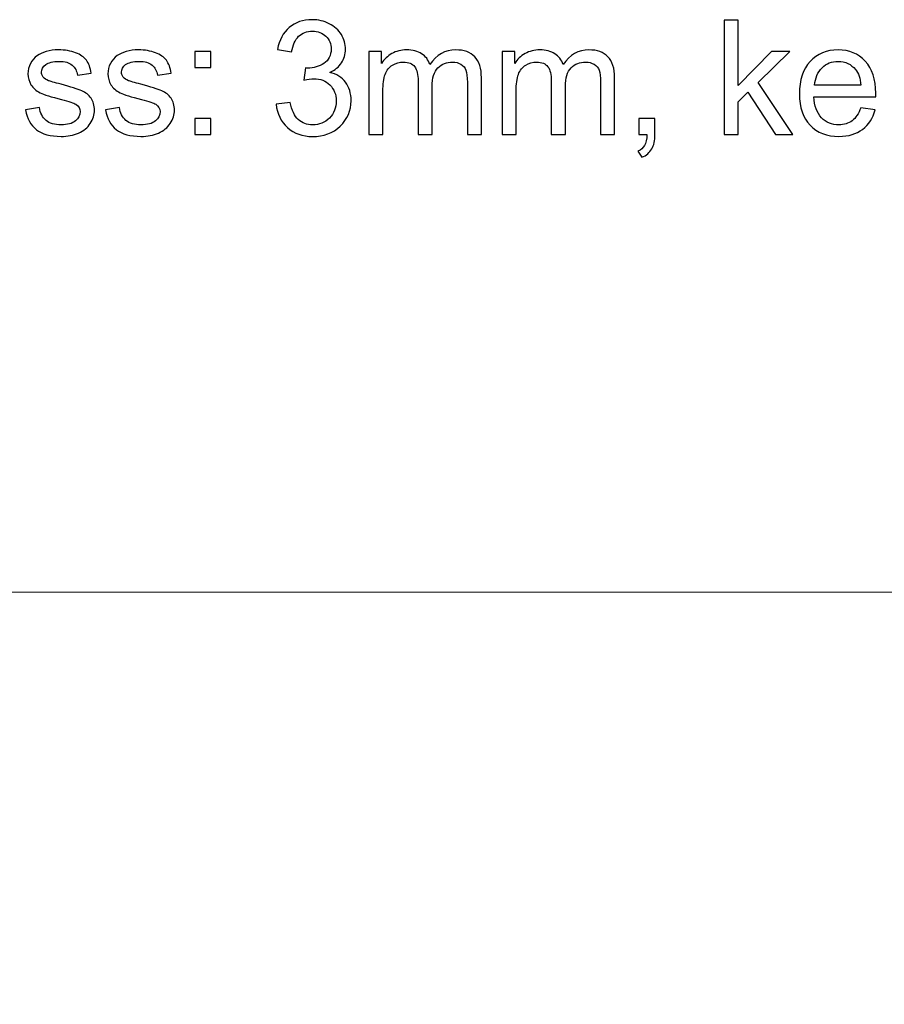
# Model space of a CAD drawing. Header units: millimetres. Extents: x -642 to 704, y -539 to 529.
# Tile 30 of 42: x -81 to -50, y 184 to 219. Entities that reach past the tile are written whole.
import ezdxf

# ---------------------------------------------------------------- set-up
doc = ezdxf.new("R2010")
doc.units = ezdxf.units.MM
doc.header["$MEASUREMENT"] = 0
doc.layers.add('Layer 1', color=7, linetype='Continuous')

msp = doc.modelspace()

# ---------------------------------------------------------------- linework, layer by layer
at = {"layer": 'Layer 1'}
for points, knots in [([(-71.642, 215.6392), (-71.642, 215.6392), (-71.1453, 215.707), (-71.1453, 215.707), (-71.1453, 215.707), (-71.0889, 215.4248), (-70.9929, 215.2216), (-70.8575, 215.0974), (-70.8575, 215.0974), (-70.7163, 214.9732), (-70.5527, 214.9111), (-70.3551, 214.9111), (-70.3551, 214.9111), (-70.118, 214.9111), (-69.9205, 214.9901), (-69.7568, 215.1538), (-69.7568, 215.1538), (-69.5987, 215.3175), (-69.5197, 215.5151), (-69.5197, 215.7578), (-69.5197, 215.7578), (-69.5197, 215.9836), (-69.5931, 216.1698), (-69.7455, 216.3222), (-69.7455, 216.3222), (-69.8923, 216.469), (-70.0785, 216.5424), (-70.3099, 216.5424), (-70.3099, 216.5424), (-70.4059, 216.5424), (-70.5244, 216.5254), (-70.6599, 216.4859), (-70.6599, 216.4859), (-70.6599, 216.4859), (-70.6091, 216.9205), (-70.6091, 216.9205), (-70.6091, 216.9205), (-70.5752, 216.9149), (-70.547, 216.9149), (-70.5244, 216.9149), (-70.5244, 216.9149), (-70.3156, 216.9149), (-70.1237, 216.9713), (-69.9543, 217.0786), (-69.9543, 217.0786), (-69.785, 217.1915), (-69.7003, 217.3608), (-69.7003, 217.5866), (-69.7003, 217.5866), (-69.7003, 217.7728), (-69.7624, 217.9196), (-69.8866, 218.0381), (-69.8866, 218.0381), (-70.0108, 218.1623), (-70.1688, 218.2188), (-70.3607, 218.2188), (-70.3607, 218.2188), (-70.5583, 218.2188), (-70.7163, 218.1567), (-70.8462, 218.0381), (-70.8462, 218.0381), (-70.976, 217.914), (-71.055, 217.7277), (-71.0945, 217.485), (-71.0945, 217.485), (-71.0945, 217.485), (-71.5912, 217.5753), (-71.5912, 217.5753), (-71.5912, 217.5753), (-71.5291, 217.9083), (-71.3937, 218.168), (-71.1792, 218.3486), (-71.1792, 218.3486), (-70.9647, 218.5348), (-70.6938, 218.6252), (-70.372, 218.6252), (-70.372, 218.6252), (-70.1519, 218.6252), (-69.9487, 218.58), (-69.7681, 218.484), (-69.7681, 218.484), (-69.5818, 218.3881), (-69.4351, 218.2583), (-69.3391, 218.1002), (-69.3391, 218.1002), (-69.2431, 217.9365), (-69.1923, 217.7616), (-69.1923, 217.5753), (-69.1923, 217.5753), (-69.1923, 217.406), (-69.2375, 217.2479), (-69.3335, 217.1012), (-69.3335, 217.1012), (-69.4238, 216.96), (-69.5649, 216.8472), (-69.7511, 216.7625), (-69.7511, 216.7625), (-69.5084, 216.706), (-69.3222, 216.5932), (-69.1923, 216.4182), (-69.1923, 216.4182), (-69.0625, 216.2432), (-68.9948, 216.0287), (-68.9948, 215.7634), (-68.9948, 215.7634), (-68.9948, 215.4135), (-69.1246, 215.1143), (-69.3786, 214.866), (-69.3786, 214.866), (-69.6383, 214.6232), (-69.9656, 214.4991), (-70.3551, 214.4991), (-70.3551, 214.4991), (-70.7107, 214.4991), (-71.0042, 214.6063), (-71.2413, 214.8152), (-71.2413, 214.8152), (-71.4727, 215.0296), (-71.6082, 215.3006), (-71.642, 215.6392)], [0, 0, 0, 0, 0.0322581, 0.0322581, 0.0322581, 0.0322581, 0.0645161, 0.0645161, 0.0645161, 0.0645161, 0.0967742, 0.0967742, 0.0967742, 0.0967742, 0.1290323, 0.1290323, 0.1290323, 0.1290323, 0.1612903, 0.1612903, 0.1612903, 0.1612903, 0.1935484, 0.1935484, 0.1935484, 0.1935484, 0.2258065, 0.2258065, 0.2258065, 0.2258065, 0.2580645, 0.2580645, 0.2580645, 0.2580645, 0.2903226, 0.2903226, 0.2903226, 0.2903226, 0.3225806, 0.3225806, 0.3225806, 0.3225806, 0.3548387, 0.3548387, 0.3548387, 0.3548387, 0.3870968, 0.3870968, 0.3870968, 0.3870968, 0.4193548, 0.4193548, 0.4193548, 0.4193548, 0.4516129, 0.4516129, 0.4516129, 0.4516129, 0.483871, 0.483871, 0.483871, 0.483871, 0.516129, 0.516129, 0.516129, 0.516129, 0.5483871, 0.5483871, 0.5483871, 0.5483871, 0.5806452, 0.5806452, 0.5806452, 0.5806452, 0.6129032, 0.6129032, 0.6129032, 0.6129032, 0.6451613, 0.6451613, 0.6451613, 0.6451613, 0.6774194, 0.6774194, 0.6774194, 0.6774194, 0.7096774, 0.7096774, 0.7096774, 0.7096774, 0.7419355, 0.7419355, 0.7419355, 0.7419355, 0.7741935, 0.7741935, 0.7741935, 0.7741935, 0.8064516, 0.8064516, 0.8064516, 0.8064516, 0.8387097, 0.8387097, 0.8387097, 0.8387097, 0.8709677, 0.8709677, 0.8709677, 0.8709677, 0.9032258, 0.9032258, 0.9032258, 0.9032258, 0.9354839, 0.9354839, 0.9354839, 0.9354839, 1, 1, 1, 1]), ([(-55.8263, 214.5668), (-55.8263, 214.5668), (-55.8263, 218.6082), (-55.8263, 218.6082), (-55.8263, 218.6082), (-55.8263, 218.6082), (-55.3296, 218.6082), (-55.3296, 218.6082), (-55.3296, 218.6082), (-55.3296, 218.6082), (-55.3296, 216.3053), (-55.3296, 216.3053), (-55.3296, 216.3053), (-55.3296, 216.3053), (-54.1555, 217.4963), (-54.1555, 217.4963), (-54.1555, 217.4963), (-54.1555, 217.4963), (-53.512, 217.4963), (-53.512, 217.4963), (-53.512, 217.4963), (-53.512, 217.4963), (-54.6296, 216.4069), (-54.6296, 216.4069), (-54.6296, 216.4069), (-54.6296, 216.4069), (-53.3992, 214.5668), (-53.3992, 214.5668), (-53.3992, 214.5668), (-53.3992, 214.5668), (-54.0088, 214.5668), (-54.0088, 214.5668), (-54.0088, 214.5668), (-54.0088, 214.5668), (-54.9852, 216.0626), (-54.9852, 216.0626), (-54.9852, 216.0626), (-54.9852, 216.0626), (-55.3296, 215.7296), (-55.3296, 215.7296), (-55.3296, 215.7296), (-55.3296, 215.7296), (-55.3296, 214.5668), (-55.3296, 214.5668), (-55.3296, 214.5668), (-55.3296, 214.5668), (-55.8263, 214.5668), (-55.8263, 214.5668)], [0, 0, 0, 0, 0.0769231, 0.0769231, 0.0769231, 0.0769231, 0.1538462, 0.1538462, 0.1538462, 0.1538462, 0.2307692, 0.2307692, 0.2307692, 0.2307692, 0.3076923, 0.3076923, 0.3076923, 0.3076923, 0.3846154, 0.3846154, 0.3846154, 0.3846154, 0.4615385, 0.4615385, 0.4615385, 0.4615385, 0.5384615, 0.5384615, 0.5384615, 0.5384615, 0.6153846, 0.6153846, 0.6153846, 0.6153846, 0.6923077, 0.6923077, 0.6923077, 0.6923077, 0.7692308, 0.7692308, 0.7692308, 0.7692308, 0.8461538, 0.8461538, 0.8461538, 0.8461538, 1, 1, 1, 1]), ([(-80.4869, 215.4417), (-80.4869, 215.4417), (-79.9959, 215.5207), (-79.9959, 215.5207), (-79.9959, 215.5207), (-79.9676, 215.3232), (-79.8886, 215.1764), (-79.7644, 215.0692), (-79.7644, 215.0692), (-79.6403, 214.9619), (-79.4596, 214.9111), (-79.2339, 214.9111), (-79.2339, 214.9111), (-79.0081, 214.9111), (-78.8387, 214.9563), (-78.7259, 215.0522), (-78.7259, 215.0522), (-78.6186, 215.1425), (-78.5622, 215.2498), (-78.5622, 215.3796), (-78.5622, 215.3796), (-78.5622, 215.4868), (-78.613, 215.5772), (-78.7089, 215.6392), (-78.7089, 215.6392), (-78.7823, 215.6844), (-78.9516, 215.7408), (-79.2169, 215.8086), (-79.2169, 215.8086), (-79.5838, 215.8989), (-79.8322, 215.9779), (-79.9733, 216.0456), (-79.9733, 216.0456), (-80.1144, 216.1134), (-80.2216, 216.2093), (-80.295, 216.3279), (-80.295, 216.3279), (-80.3627, 216.4408), (-80.4023, 216.5762), (-80.4023, 216.7173), (-80.4023, 216.7173), (-80.4023, 216.8472), (-80.374, 216.9657), (-80.3119, 217.0786), (-80.3119, 217.0786), (-80.2499, 217.1915), (-80.1708, 217.2818), (-80.0692, 217.3552), (-80.0692, 217.3552), (-79.9902, 217.4116), (-79.8886, 217.4624), (-79.7531, 217.5019), (-79.7531, 217.5019), (-79.6177, 217.5414), (-79.4766, 217.5584), (-79.3242, 217.5584), (-79.3242, 217.5584), (-79.0984, 217.5584), (-78.8952, 217.5245), (-78.7202, 217.4568), (-78.7202, 217.4568), (-78.5452, 217.3947), (-78.4211, 217.3044), (-78.3364, 217.1915), (-78.3364, 217.1915), (-78.2574, 217.0786), (-78.1953, 216.9262), (-78.1671, 216.7343), (-78.1671, 216.7343), (-78.1671, 216.7343), (-78.6525, 216.6665), (-78.6525, 216.6665), (-78.6525, 216.6665), (-78.6751, 216.8189), (-78.7371, 216.9375), (-78.8444, 217.0221), (-78.8444, 217.0221), (-78.946, 217.1124), (-79.0984, 217.152), (-79.2903, 217.152), (-79.2903, 217.152), (-79.5161, 217.152), (-79.6798, 217.1124), (-79.7757, 217.0391), (-79.7757, 217.0391), (-79.8717, 216.9657), (-79.9225, 216.8754), (-79.9225, 216.7738), (-79.9225, 216.7738), (-79.9225, 216.7117), (-79.8999, 216.6552), (-79.8604, 216.5988), (-79.8604, 216.5988), (-79.8209, 216.548), (-79.7588, 216.5028), (-79.6741, 216.469), (-79.6741, 216.469), (-79.6233, 216.452), (-79.4766, 216.4069), (-79.2339, 216.3448), (-79.2339, 216.3448), (-78.8839, 216.2488), (-78.6412, 216.1698), (-78.5001, 216.1134), (-78.5001, 216.1134), (-78.359, 216.0513), (-78.2517, 215.9666), (-78.1727, 215.8537), (-78.1727, 215.8537), (-78.0937, 215.7408), (-78.0542, 215.5997), (-78.0542, 215.4304), (-78.0542, 215.4304), (-78.0542, 215.2667), (-78.0993, 215.1087), (-78.2009, 214.9619), (-78.2009, 214.9619), (-78.2969, 214.8152), (-78.4323, 214.7023), (-78.6186, 214.6232), (-78.6186, 214.6232), (-78.7992, 214.5442), (-79.0024, 214.5047), (-79.2339, 214.5047), (-79.2339, 214.5047), (-79.612, 214.5047), (-79.9055, 214.5837), (-80.1031, 214.7418), (-80.1031, 214.7418), (-80.3063, 214.8998), (-80.4305, 215.1312), (-80.4869, 215.4417)], [0, 0, 0, 0, 0.0294118, 0.0294118, 0.0294118, 0.0294118, 0.0588235, 0.0588235, 0.0588235, 0.0588235, 0.0882353, 0.0882353, 0.0882353, 0.0882353, 0.1176471, 0.1176471, 0.1176471, 0.1176471, 0.1470588, 0.1470588, 0.1470588, 0.1470588, 0.1764706, 0.1764706, 0.1764706, 0.1764706, 0.2058824, 0.2058824, 0.2058824, 0.2058824, 0.2352941, 0.2352941, 0.2352941, 0.2352941, 0.2647059, 0.2647059, 0.2647059, 0.2647059, 0.2941176, 0.2941176, 0.2941176, 0.2941176, 0.3235294, 0.3235294, 0.3235294, 0.3235294, 0.3529412, 0.3529412, 0.3529412, 0.3529412, 0.3823529, 0.3823529, 0.3823529, 0.3823529, 0.4117647, 0.4117647, 0.4117647, 0.4117647, 0.4411765, 0.4411765, 0.4411765, 0.4411765, 0.4705882, 0.4705882, 0.4705882, 0.4705882, 0.5, 0.5, 0.5, 0.5, 0.5294118, 0.5294118, 0.5294118, 0.5294118, 0.5588235, 0.5588235, 0.5588235, 0.5588235, 0.5882353, 0.5882353, 0.5882353, 0.5882353, 0.6176471, 0.6176471, 0.6176471, 0.6176471, 0.6470588, 0.6470588, 0.6470588, 0.6470588, 0.6764706, 0.6764706, 0.6764706, 0.6764706, 0.7058824, 0.7058824, 0.7058824, 0.7058824, 0.7352941, 0.7352941, 0.7352941, 0.7352941, 0.7647059, 0.7647059, 0.7647059, 0.7647059, 0.7941176, 0.7941176, 0.7941176, 0.7941176, 0.8235294, 0.8235294, 0.8235294, 0.8235294, 0.8529412, 0.8529412, 0.8529412, 0.8529412, 0.8823529, 0.8823529, 0.8823529, 0.8823529, 0.9117647, 0.9117647, 0.9117647, 0.9117647, 0.9411765, 0.9411765, 0.9411765, 0.9411765, 1, 1, 1, 1]), ([(-77.6647, 215.4417), (-77.6647, 215.4417), (-77.1737, 215.5207), (-77.1737, 215.5207), (-77.1737, 215.5207), (-77.1454, 215.3232), (-77.0664, 215.1764), (-76.9422, 215.0692), (-76.9422, 215.0692), (-76.8181, 214.9619), (-76.6374, 214.9111), (-76.4117, 214.9111), (-76.4117, 214.9111), (-76.1859, 214.9111), (-76.0165, 214.9563), (-75.9037, 215.0522), (-75.9037, 215.0522), (-75.7964, 215.1425), (-75.74, 215.2498), (-75.74, 215.3796), (-75.74, 215.3796), (-75.74, 215.4868), (-75.7908, 215.5772), (-75.8867, 215.6392), (-75.8867, 215.6392), (-75.9601, 215.6844), (-76.1294, 215.7408), (-76.3947, 215.8086), (-76.3947, 215.8086), (-76.7616, 215.8989), (-77.01, 215.9779), (-77.1511, 216.0456), (-77.1511, 216.0456), (-77.2922, 216.1134), (-77.3994, 216.2093), (-77.4728, 216.3279), (-77.4728, 216.3279), (-77.5405, 216.4408), (-77.5801, 216.5762), (-77.5801, 216.7173), (-77.5801, 216.7173), (-77.5801, 216.8472), (-77.5518, 216.9657), (-77.4897, 217.0786), (-77.4897, 217.0786), (-77.4277, 217.1915), (-77.3486, 217.2818), (-77.247, 217.3552), (-77.247, 217.3552), (-77.168, 217.4116), (-77.0664, 217.4624), (-76.9309, 217.5019), (-76.9309, 217.5019), (-76.7955, 217.5414), (-76.6544, 217.5584), (-76.502, 217.5584), (-76.502, 217.5584), (-76.2762, 217.5584), (-76.073, 217.5245), (-75.898, 217.4568), (-75.898, 217.4568), (-75.723, 217.3947), (-75.5989, 217.3044), (-75.5142, 217.1915), (-75.5142, 217.1915), (-75.4352, 217.0786), (-75.3731, 216.9262), (-75.3449, 216.7343), (-75.3449, 216.7343), (-75.3449, 216.7343), (-75.8303, 216.6665), (-75.8303, 216.6665), (-75.8303, 216.6665), (-75.8529, 216.8189), (-75.9149, 216.9375), (-76.0222, 217.0221), (-76.0222, 217.0221), (-76.1238, 217.1124), (-76.2762, 217.152), (-76.4681, 217.152), (-76.4681, 217.152), (-76.6939, 217.152), (-76.8576, 217.1124), (-76.9535, 217.0391), (-76.9535, 217.0391), (-77.0495, 216.9657), (-77.1003, 216.8754), (-77.1003, 216.7738), (-77.1003, 216.7738), (-77.1003, 216.7117), (-77.0777, 216.6552), (-77.0382, 216.5988), (-77.0382, 216.5988), (-76.9987, 216.548), (-76.9366, 216.5028), (-76.8519, 216.469), (-76.8519, 216.469), (-76.8011, 216.452), (-76.6544, 216.4069), (-76.4117, 216.3448), (-76.4117, 216.3448), (-76.0617, 216.2488), (-75.819, 216.1698), (-75.6779, 216.1134), (-75.6779, 216.1134), (-75.5368, 216.0513), (-75.4295, 215.9666), (-75.3505, 215.8537), (-75.3505, 215.8537), (-75.2715, 215.7408), (-75.232, 215.5997), (-75.232, 215.4304), (-75.232, 215.4304), (-75.232, 215.2667), (-75.2771, 215.1087), (-75.3787, 214.9619), (-75.3787, 214.9619), (-75.4747, 214.8152), (-75.6101, 214.7023), (-75.7964, 214.6232), (-75.7964, 214.6232), (-75.977, 214.5442), (-76.1802, 214.5047), (-76.4117, 214.5047), (-76.4117, 214.5047), (-76.7898, 214.5047), (-77.0833, 214.5837), (-77.2809, 214.7418), (-77.2809, 214.7418), (-77.4841, 214.8998), (-77.6083, 215.1312), (-77.6647, 215.4417)], [0, 0, 0, 0, 0.0294118, 0.0294118, 0.0294118, 0.0294118, 0.0588235, 0.0588235, 0.0588235, 0.0588235, 0.0882353, 0.0882353, 0.0882353, 0.0882353, 0.1176471, 0.1176471, 0.1176471, 0.1176471, 0.1470588, 0.1470588, 0.1470588, 0.1470588, 0.1764706, 0.1764706, 0.1764706, 0.1764706, 0.2058824, 0.2058824, 0.2058824, 0.2058824, 0.2352941, 0.2352941, 0.2352941, 0.2352941, 0.2647059, 0.2647059, 0.2647059, 0.2647059, 0.2941176, 0.2941176, 0.2941176, 0.2941176, 0.3235294, 0.3235294, 0.3235294, 0.3235294, 0.3529412, 0.3529412, 0.3529412, 0.3529412, 0.3823529, 0.3823529, 0.3823529, 0.3823529, 0.4117647, 0.4117647, 0.4117647, 0.4117647, 0.4411765, 0.4411765, 0.4411765, 0.4411765, 0.4705882, 0.4705882, 0.4705882, 0.4705882, 0.5, 0.5, 0.5, 0.5, 0.5294118, 0.5294118, 0.5294118, 0.5294118, 0.5588235, 0.5588235, 0.5588235, 0.5588235, 0.5882353, 0.5882353, 0.5882353, 0.5882353, 0.6176471, 0.6176471, 0.6176471, 0.6176471, 0.6470588, 0.6470588, 0.6470588, 0.6470588, 0.6764706, 0.6764706, 0.6764706, 0.6764706, 0.7058824, 0.7058824, 0.7058824, 0.7058824, 0.7352941, 0.7352941, 0.7352941, 0.7352941, 0.7647059, 0.7647059, 0.7647059, 0.7647059, 0.7941176, 0.7941176, 0.7941176, 0.7941176, 0.8235294, 0.8235294, 0.8235294, 0.8235294, 0.8529412, 0.8529412, 0.8529412, 0.8529412, 0.8823529, 0.8823529, 0.8823529, 0.8823529, 0.9117647, 0.9117647, 0.9117647, 0.9117647, 0.9411765, 0.9411765, 0.9411765, 0.9411765, 1, 1, 1, 1]), ([(-74.5095, 216.9318), (-74.5095, 216.9318), (-74.5095, 217.4963), (-74.5095, 217.4963), (-74.5095, 217.4963), (-74.5095, 217.4963), (-73.9451, 217.4963), (-73.9451, 217.4963), (-73.9451, 217.4963), (-73.9451, 217.4963), (-73.9451, 216.9318), (-73.9451, 216.9318), (-73.9451, 216.9318), (-73.9451, 216.9318), (-74.5095, 216.9318), (-74.5095, 216.9318)], [0, 0, 0, 0, 0.2, 0.2, 0.2, 0.2, 0.4, 0.4, 0.4, 0.4, 0.6, 0.6, 0.6, 0.6, 1, 1, 1, 1]), ([(-68.3683, 214.5668), (-68.3683, 214.5668), (-68.3683, 217.4963), (-68.3683, 217.4963), (-68.3683, 217.4963), (-68.3683, 217.4963), (-67.9224, 217.4963), (-67.9224, 217.4963), (-67.9224, 217.4963), (-67.9224, 217.4963), (-67.9224, 217.0842), (-67.9224, 217.0842), (-67.9224, 217.0842), (-67.832, 217.2253), (-67.7079, 217.3439), (-67.5555, 217.4285), (-67.5555, 217.4285), (-67.4031, 217.5132), (-67.2281, 217.5584), (-67.0362, 217.5584), (-67.0362, 217.5584), (-66.8217, 217.5584), (-66.6411, 217.5132), (-66.5056, 217.4229), (-66.5056, 217.4229), (-66.3645, 217.3326), (-66.2685, 217.2084), (-66.2121, 217.0447), (-66.2121, 217.0447), (-65.975, 217.389), (-65.6759, 217.5584), (-65.3033, 217.5584), (-65.3033, 217.5584), (-65.0098, 217.5584), (-64.784, 217.4793), (-64.6316, 217.3156), (-64.6316, 217.3156), (-64.4736, 217.1576), (-64.3946, 216.9092), (-64.3946, 216.5762), (-64.3946, 216.5762), (-64.3946, 216.5762), (-64.3946, 214.5668), (-64.3946, 214.5668), (-64.3946, 214.5668), (-64.3946, 214.5668), (-64.8913, 214.5668), (-64.8913, 214.5668), (-64.8913, 214.5668), (-64.8913, 214.5668), (-64.8913, 216.4125), (-64.8913, 216.4125), (-64.8913, 216.4125), (-64.8913, 216.6101), (-64.9082, 216.7512), (-64.9421, 216.8415), (-64.9421, 216.8415), (-64.9703, 216.9262), (-65.0324, 216.9939), (-65.1171, 217.0504), (-65.1171, 217.0504), (-65.2017, 217.1012), (-65.2977, 217.1294), (-65.4162, 217.1294), (-65.4162, 217.1294), (-65.6194, 217.1294), (-65.7944, 217.0616), (-65.9299, 216.9262), (-65.9299, 216.9262), (-66.0653, 216.7851), (-66.1331, 216.5706), (-66.1331, 216.2658), (-66.1331, 216.2658), (-66.1331, 216.2658), (-66.1331, 214.5668), (-66.1331, 214.5668), (-66.1331, 214.5668), (-66.1331, 214.5668), (-66.6298, 214.5668), (-66.6298, 214.5668), (-66.6298, 214.5668), (-66.6298, 214.5668), (-66.6298, 216.469), (-66.6298, 216.469), (-66.6298, 216.469), (-66.6298, 216.6891), (-66.6693, 216.8528), (-66.7483, 216.9657), (-66.7483, 216.9657), (-66.833, 217.0729), (-66.9628, 217.1294), (-67.1491, 217.1294), (-67.1491, 217.1294), (-67.2845, 217.1294), (-67.4144, 217.0955), (-67.5329, 217.0221), (-67.5329, 217.0221), (-67.6514, 216.9488), (-67.7361, 216.8415), (-67.7925, 216.6948), (-67.7925, 216.6948), (-67.8433, 216.5536), (-67.8716, 216.3504), (-67.8716, 216.0852), (-67.8716, 216.0852), (-67.8716, 216.0852), (-67.8716, 214.5668), (-67.8716, 214.5668), (-67.8716, 214.5668), (-67.8716, 214.5668), (-68.3683, 214.5668), (-68.3683, 214.5668)], [0, 0, 0, 0, 0.0344828, 0.0344828, 0.0344828, 0.0344828, 0.0689655, 0.0689655, 0.0689655, 0.0689655, 0.1034483, 0.1034483, 0.1034483, 0.1034483, 0.137931, 0.137931, 0.137931, 0.137931, 0.1724138, 0.1724138, 0.1724138, 0.1724138, 0.2068966, 0.2068966, 0.2068966, 0.2068966, 0.2413793, 0.2413793, 0.2413793, 0.2413793, 0.2758621, 0.2758621, 0.2758621, 0.2758621, 0.3103448, 0.3103448, 0.3103448, 0.3103448, 0.3448276, 0.3448276, 0.3448276, 0.3448276, 0.3793103, 0.3793103, 0.3793103, 0.3793103, 0.4137931, 0.4137931, 0.4137931, 0.4137931, 0.4482759, 0.4482759, 0.4482759, 0.4482759, 0.4827586, 0.4827586, 0.4827586, 0.4827586, 0.5172414, 0.5172414, 0.5172414, 0.5172414, 0.5517241, 0.5517241, 0.5517241, 0.5517241, 0.5862069, 0.5862069, 0.5862069, 0.5862069, 0.6206897, 0.6206897, 0.6206897, 0.6206897, 0.6551724, 0.6551724, 0.6551724, 0.6551724, 0.6896552, 0.6896552, 0.6896552, 0.6896552, 0.7241379, 0.7241379, 0.7241379, 0.7241379, 0.7586207, 0.7586207, 0.7586207, 0.7586207, 0.7931034, 0.7931034, 0.7931034, 0.7931034, 0.8275862, 0.8275862, 0.8275862, 0.8275862, 0.862069, 0.862069, 0.862069, 0.862069, 0.8965517, 0.8965517, 0.8965517, 0.8965517, 0.9310345, 0.9310345, 0.9310345, 0.9310345, 1, 1, 1, 1]), ([(-63.6665, 214.5668), (-63.6665, 214.5668), (-63.6665, 217.4963), (-63.6665, 217.4963), (-63.6665, 217.4963), (-63.6665, 217.4963), (-63.2206, 217.4963), (-63.2206, 217.4963), (-63.2206, 217.4963), (-63.2206, 217.4963), (-63.2206, 217.0842), (-63.2206, 217.0842), (-63.2206, 217.0842), (-63.1302, 217.2253), (-63.0061, 217.3439), (-62.8537, 217.4285), (-62.8537, 217.4285), (-62.7013, 217.5132), (-62.5263, 217.5584), (-62.3344, 217.5584), (-62.3344, 217.5584), (-62.1199, 217.5584), (-61.9393, 217.5132), (-61.8038, 217.4229), (-61.8038, 217.4229), (-61.6627, 217.3326), (-61.5667, 217.2084), (-61.5103, 217.0447), (-61.5103, 217.0447), (-61.2732, 217.389), (-60.9741, 217.5584), (-60.6015, 217.5584), (-60.6015, 217.5584), (-60.308, 217.5584), (-60.0822, 217.4793), (-59.9298, 217.3156), (-59.9298, 217.3156), (-59.7718, 217.1576), (-59.6928, 216.9092), (-59.6928, 216.5762), (-59.6928, 216.5762), (-59.6928, 216.5762), (-59.6928, 214.5668), (-59.6928, 214.5668), (-59.6928, 214.5668), (-59.6928, 214.5668), (-60.1895, 214.5668), (-60.1895, 214.5668), (-60.1895, 214.5668), (-60.1895, 214.5668), (-60.1895, 216.4125), (-60.1895, 216.4125), (-60.1895, 216.4125), (-60.1895, 216.6101), (-60.2064, 216.7512), (-60.2403, 216.8415), (-60.2403, 216.8415), (-60.2685, 216.9262), (-60.3306, 216.9939), (-60.4153, 217.0504), (-60.4153, 217.0504), (-60.4999, 217.1012), (-60.5959, 217.1294), (-60.7144, 217.1294), (-60.7144, 217.1294), (-60.9176, 217.1294), (-61.0926, 217.0616), (-61.2281, 216.9262), (-61.2281, 216.9262), (-61.3635, 216.7851), (-61.4313, 216.5706), (-61.4313, 216.2658), (-61.4313, 216.2658), (-61.4313, 216.2658), (-61.4313, 214.5668), (-61.4313, 214.5668), (-61.4313, 214.5668), (-61.4313, 214.5668), (-61.928, 214.5668), (-61.928, 214.5668), (-61.928, 214.5668), (-61.928, 214.5668), (-61.928, 216.469), (-61.928, 216.469), (-61.928, 216.469), (-61.928, 216.6891), (-61.9675, 216.8528), (-62.0465, 216.9657), (-62.0465, 216.9657), (-62.1312, 217.0729), (-62.261, 217.1294), (-62.4473, 217.1294), (-62.4473, 217.1294), (-62.5827, 217.1294), (-62.7126, 217.0955), (-62.8311, 217.0221), (-62.8311, 217.0221), (-62.9496, 216.9488), (-63.0343, 216.8415), (-63.0907, 216.6948), (-63.0907, 216.6948), (-63.1415, 216.5536), (-63.1698, 216.3504), (-63.1698, 216.0852), (-63.1698, 216.0852), (-63.1698, 216.0852), (-63.1698, 214.5668), (-63.1698, 214.5668), (-63.1698, 214.5668), (-63.1698, 214.5668), (-63.6665, 214.5668), (-63.6665, 214.5668)], [0, 0, 0, 0, 0.0344828, 0.0344828, 0.0344828, 0.0344828, 0.0689655, 0.0689655, 0.0689655, 0.0689655, 0.1034483, 0.1034483, 0.1034483, 0.1034483, 0.137931, 0.137931, 0.137931, 0.137931, 0.1724138, 0.1724138, 0.1724138, 0.1724138, 0.2068966, 0.2068966, 0.2068966, 0.2068966, 0.2413793, 0.2413793, 0.2413793, 0.2413793, 0.2758621, 0.2758621, 0.2758621, 0.2758621, 0.3103448, 0.3103448, 0.3103448, 0.3103448, 0.3448276, 0.3448276, 0.3448276, 0.3448276, 0.3793103, 0.3793103, 0.3793103, 0.3793103, 0.4137931, 0.4137931, 0.4137931, 0.4137931, 0.4482759, 0.4482759, 0.4482759, 0.4482759, 0.4827586, 0.4827586, 0.4827586, 0.4827586, 0.5172414, 0.5172414, 0.5172414, 0.5172414, 0.5517241, 0.5517241, 0.5517241, 0.5517241, 0.5862069, 0.5862069, 0.5862069, 0.5862069, 0.6206897, 0.6206897, 0.6206897, 0.6206897, 0.6551724, 0.6551724, 0.6551724, 0.6551724, 0.6896552, 0.6896552, 0.6896552, 0.6896552, 0.7241379, 0.7241379, 0.7241379, 0.7241379, 0.7586207, 0.7586207, 0.7586207, 0.7586207, 0.7931034, 0.7931034, 0.7931034, 0.7931034, 0.8275862, 0.8275862, 0.8275862, 0.8275862, 0.862069, 0.862069, 0.862069, 0.862069, 0.8965517, 0.8965517, 0.8965517, 0.8965517, 0.9310345, 0.9310345, 0.9310345, 0.9310345, 1, 1, 1, 1]), ([(-51.0059, 215.5151), (-51.0059, 215.5151), (-50.4923, 215.4473), (-50.4923, 215.4473), (-50.4923, 215.4473), (-50.5713, 215.1482), (-50.7237, 214.9168), (-50.9382, 214.7531), (-50.9382, 214.7531), (-51.1583, 214.5894), (-51.4349, 214.5047), (-51.7736, 214.5047), (-51.7736, 214.5047), (-52.2026, 214.5047), (-52.5412, 214.6345), (-52.7896, 214.8998), (-52.7896, 214.8998), (-53.0436, 215.1651), (-53.1678, 215.532), (-53.1678, 216.0061), (-53.1678, 216.0061), (-53.1678, 216.4972), (-53.0436, 216.881), (-52.7896, 217.152), (-52.7896, 217.152), (-52.5356, 217.4229), (-52.2082, 217.5584), (-51.8018, 217.5584), (-51.8018, 217.5584), (-51.4123, 217.5584), (-51.0962, 217.4285), (-50.8479, 217.1576), (-50.8479, 217.1576), (-50.5995, 216.8923), (-50.4754, 216.5198), (-50.4754, 216.0344), (-50.4754, 216.0344), (-50.4754, 216.0061), (-50.4754, 215.961), (-50.4754, 215.9045), (-50.4754, 215.9045), (-50.4754, 215.9045), (-52.6598, 215.9045), (-52.6598, 215.9045), (-52.6598, 215.9045), (-52.6428, 215.5828), (-52.5525, 215.3401), (-52.3888, 215.1651), (-52.3888, 215.1651), (-52.2251, 214.9958), (-52.0219, 214.9111), (-51.7736, 214.9111), (-51.7736, 214.9111), (-51.593, 214.9111), (-51.4406, 214.9619), (-51.3107, 215.0579), (-51.3107, 215.0579), (-51.1809, 215.1538), (-51.0793, 215.3062), (-51.0059, 215.5151)], [0, 0, 0, 0, 0.0625, 0.0625, 0.0625, 0.0625, 0.125, 0.125, 0.125, 0.125, 0.1875, 0.1875, 0.1875, 0.1875, 0.25, 0.25, 0.25, 0.25, 0.3125, 0.3125, 0.3125, 0.3125, 0.375, 0.375, 0.375, 0.375, 0.4375, 0.4375, 0.4375, 0.4375, 0.5, 0.5, 0.5, 0.5, 0.5625, 0.5625, 0.5625, 0.5625, 0.625, 0.625, 0.625, 0.625, 0.6875, 0.6875, 0.6875, 0.6875, 0.75, 0.75, 0.75, 0.75, 0.8125, 0.8125, 0.8125, 0.8125, 0.875, 0.875, 0.875, 0.875, 1, 1, 1, 1]), ([(-52.6315, 216.3109), (-52.6315, 216.3109), (-51.0003, 216.3109), (-51.0003, 216.3109), (-51.0003, 216.3109), (-51.0229, 216.5593), (-51.085, 216.7399), (-51.1866, 216.8641), (-51.1866, 216.8641), (-51.3446, 217.056), (-51.5478, 217.152), (-51.8018, 217.152), (-51.8018, 217.152), (-52.0276, 217.152), (-52.2195, 217.0786), (-52.3719, 216.9262), (-52.3719, 216.9262), (-52.5299, 216.7738), (-52.6146, 216.5649), (-52.6315, 216.3109)], [0, 0, 0, 0, 0.1666667, 0.1666667, 0.1666667, 0.1666667, 0.3333333, 0.3333333, 0.3333333, 0.3333333, 0.5, 0.5, 0.5, 0.5, 0.6666667, 0.6666667, 0.6666667, 0.6666667, 1, 1, 1, 1]), ([(-74.5095, 214.5668), (-74.5095, 214.5668), (-74.5095, 215.1312), (-74.5095, 215.1312), (-74.5095, 215.1312), (-74.5095, 215.1312), (-73.9451, 215.1312), (-73.9451, 215.1312), (-73.9451, 215.1312), (-73.9451, 215.1312), (-73.9451, 214.5668), (-73.9451, 214.5668), (-73.9451, 214.5668), (-73.9451, 214.5668), (-74.5095, 214.5668), (-74.5095, 214.5668)], [0, 0, 0, 0, 0.2, 0.2, 0.2, 0.2, 0.4, 0.4, 0.4, 0.4, 0.6, 0.6, 0.6, 0.6, 1, 1, 1, 1]), ([(-58.8348, 214.5668), (-58.8348, 214.5668), (-58.8348, 215.1312), (-58.8348, 215.1312), (-58.8348, 215.1312), (-58.8348, 215.1312), (-58.2704, 215.1312), (-58.2704, 215.1312), (-58.2704, 215.1312), (-58.2704, 215.1312), (-58.2704, 214.5668), (-58.2704, 214.5668), (-58.2704, 214.5668), (-58.2704, 214.358), (-58.3043, 214.1886), (-58.3833, 214.0644), (-58.3833, 214.0644), (-58.4567, 213.9346), (-58.5696, 213.833), (-58.7332, 213.7653), (-58.7332, 213.7653), (-58.7332, 213.7653), (-58.8687, 213.9798), (-58.8687, 213.9798), (-58.8687, 213.9798), (-58.7615, 214.0249), (-58.6881, 214.0927), (-58.6373, 214.183), (-58.6373, 214.183), (-58.5865, 214.2733), (-58.5583, 214.3975), (-58.5526, 214.5668), (-58.5526, 214.5668), (-58.5526, 214.5668), (-58.8348, 214.5668), (-58.8348, 214.5668)], [0, 0, 0, 0, 0.1, 0.1, 0.1, 0.1, 0.2, 0.2, 0.2, 0.2, 0.3, 0.3, 0.3, 0.3, 0.4, 0.4, 0.4, 0.4, 0.5, 0.5, 0.5, 0.5, 0.6, 0.6, 0.6, 0.6, 0.7, 0.7, 0.7, 0.7, 0.8, 0.8, 0.8, 0.8, 1, 1, 1, 1])]:
    msp.add_open_spline(points, degree=3, knots=knots, dxfattribs=at)
at = {"layer": 'Layer 1', "color": 1, "lineweight": 9}
msp.add_open_spline([(-11.2768, 199.9105), (-10.7413, 200.8385), (-9.7502, 201.4103), (-8.6787, 201.4105), (-8.6787, 201.4105), (-8.6787, 201.4105), (11.1251, 201.4105), (11.1251, 201.4105), (11.1251, 201.4105), (11.1251, 201.4105), (11.1251, 181.6605), (11.1251, 181.6605), (11.1251, 181.6605), (11.1251, 181.6605), (14.1251, 181.6605), (14.1251, 181.6605), (14.1251, 181.6605), (14.1251, 181.6605), (14.1251, 158.1605), (14.1251, 158.1605), (14.1251, 158.1605), (14.1251, 158.1605), (11.1251, 158.1605), (11.1251, 158.1605), (11.1251, 158.1605), (11.1251, 158.1605), (11.1251, 122.6605), (11.1251, 122.6605), (11.1251, 122.6605), (11.1251, 122.6605), (14.1251, 122.6605), (14.1251, 122.6605), (14.1251, 122.6605), (14.1251, 122.6605), (14.1251, 99.1605), (14.1251, 99.1605), (14.1251, 99.1605), (14.1251, 99.1605), (11.1251, 99.1605), (11.1251, 99.1605), (11.1251, 99.1605), (11.1251, 99.1605), (11.1251, 79.4105), (11.1251, 79.4105), (11.1251, 79.4105), (11.1251, 79.4105), (-0.1249, 79.4105), (-0.1249, 79.4105), (-0.1249, 79.4105), (-1.7817, 79.41), (-3.1244, 80.7538), (-3.1249, 82.4105), (-3.1249, 82.4105), (-3.1249, 82.4105), (-3.1249, 87.4105), (-3.1249, 87.4105), (-3.1249, 87.4105), (-3.1249, 87.4105), (-31.6249, 87.4105), (-31.6249, 87.4105), (-31.6249, 87.4105), (-31.6249, 87.4105), (-31.6249, 84.4105), (-31.6249, 84.4105), (-31.6249, 84.4105), (-31.6249, 84.4105), (-66.5249, 84.4105), (-66.5249, 84.4105), (-66.5249, 84.4105), (-66.5249, 84.4105), (-66.5249, 87.4105), (-66.5249, 87.4105), (-66.5249, 87.4105), (-66.5249, 87.4105), (-95.0249, 87.4105), (-95.0249, 87.4105), (-95.0249, 87.4105), (-95.0249, 87.4105), (-95.0249, 82.4105), (-95.0249, 82.4105), (-95.0249, 82.4105), (-95.0244, 80.7537), (-96.3682, 79.411), (-98.0249, 79.4105), (-98.0249, 79.4105), (-98.0249, 79.4105), (-109.2749, 79.4105), (-109.2749, 79.4105), (-109.2749, 79.4105), (-109.2749, 79.4105), (-109.2749, 99.1605), (-109.2749, 99.1605), (-109.2749, 99.1605), (-109.2749, 99.1605), (-112.2749, 99.1605), (-112.2749, 99.1605), (-112.2749, 99.1605), (-112.2749, 99.1605), (-112.2749, 122.6605), (-112.2749, 122.6605), (-112.2749, 122.6605), (-112.2749, 122.6605), (-109.2749, 122.6605), (-109.2749, 122.6605), (-109.2749, 122.6605), (-109.2749, 122.6605), (-109.2749, 158.1605), (-109.2749, 158.1605), (-109.2749, 158.1605), (-109.2749, 158.1605), (-112.2749, 158.1605), (-112.2749, 158.1605), (-112.2749, 158.1605), (-112.2749, 158.1605), (-112.2749, 181.6605), (-112.2749, 181.6605), (-112.2749, 181.6605), (-112.2749, 181.6605), (-109.2749, 181.6605), (-109.2749, 181.6605), (-109.2749, 181.6605), (-109.2749, 181.6605), (-109.2749, 201.4105), (-109.2749, 201.4105), (-109.2749, 201.4105), (-109.2749, 201.4105), (-89.4711, 201.4105), (-89.4711, 201.4105), (-89.4711, 201.4105), (-88.3996, 201.4107), (-87.4089, 200.8383), (-86.873, 199.9105), (-86.873, 199.9105), (-86.3367, 198.9821), (-85.3471, 198.4103), (-84.2749, 198.4105), (-84.2749, 198.4105), (-84.2749, 198.4105), (-13.8749, 198.4105), (-13.8749, 198.4105), (-13.8749, 198.4105), (-12.8027, 198.4107), (-11.8127, 198.9818), (-11.2768, 199.9105)], degree=3, knots=[0, 0, 0, 0, 0.027027, 0.027027, 0.027027, 0.027027, 0.0540541, 0.0540541, 0.0540541, 0.0540541, 0.0810811, 0.0810811, 0.0810811, 0.0810811, 0.1081081, 0.1081081, 0.1081081, 0.1081081, 0.1351351, 0.1351351, 0.1351351, 0.1351351, 0.1621622, 0.1621622, 0.1621622, 0.1621622, 0.1891892, 0.1891892, 0.1891892, 0.1891892, 0.2162162, 0.2162162, 0.2162162, 0.2162162, 0.2432432, 0.2432432, 0.2432432, 0.2432432, 0.2702703, 0.2702703, 0.2702703, 0.2702703, 0.2972973, 0.2972973, 0.2972973, 0.2972973, 0.3243243, 0.3243243, 0.3243243, 0.3243243, 0.3513514, 0.3513514, 0.3513514, 0.3513514, 0.3783784, 0.3783784, 0.3783784, 0.3783784, 0.4054054, 0.4054054, 0.4054054, 0.4054054, 0.4324324, 0.4324324, 0.4324324, 0.4324324, 0.4594595, 0.4594595, 0.4594595, 0.4594595, 0.4864865, 0.4864865, 0.4864865, 0.4864865, 0.5135135, 0.5135135, 0.5135135, 0.5135135, 0.5405405, 0.5405405, 0.5405405, 0.5405405, 0.5675676, 0.5675676, 0.5675676, 0.5675676, 0.5945946, 0.5945946, 0.5945946, 0.5945946, 0.6216216, 0.6216216, 0.6216216, 0.6216216, 0.6486486, 0.6486486, 0.6486486, 0.6486486, 0.6756757, 0.6756757, 0.6756757, 0.6756757, 0.7027027, 0.7027027, 0.7027027, 0.7027027, 0.7297297, 0.7297297, 0.7297297, 0.7297297, 0.7567568, 0.7567568, 0.7567568, 0.7567568, 0.7837838, 0.7837838, 0.7837838, 0.7837838, 0.8108108, 0.8108108, 0.8108108, 0.8108108, 0.8378378, 0.8378378, 0.8378378, 0.8378378, 0.8648649, 0.8648649, 0.8648649, 0.8648649, 0.8918919, 0.8918919, 0.8918919, 0.8918919, 0.9189189, 0.9189189, 0.9189189, 0.9189189, 0.9459459, 0.9459459, 0.9459459, 0.9459459, 1, 1, 1, 1], dxfattribs=at)

doc.saveas('drawing.dxf')
